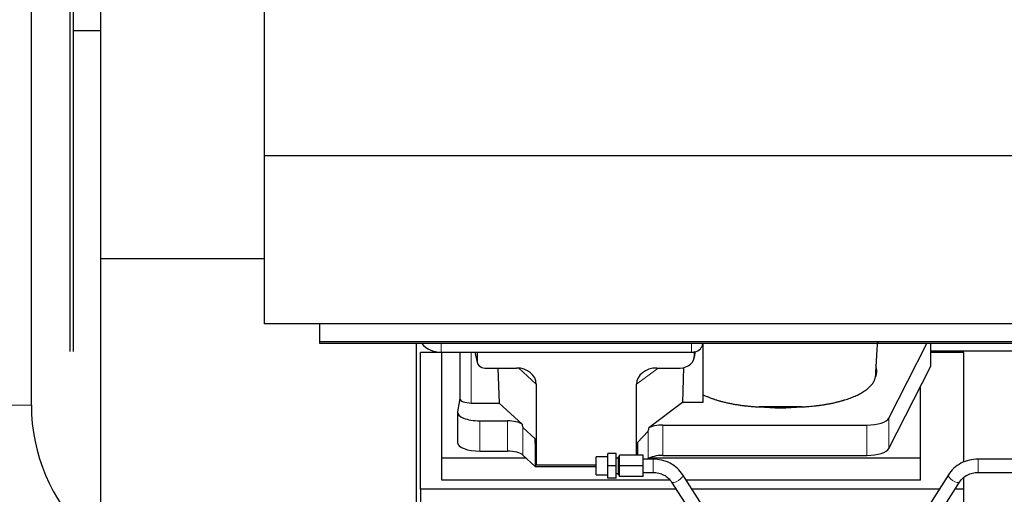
# Model space of a CAD drawing. Header units: inches. Extents: x 0 to 23760, y -13 to 16800.
# Tile 8 of 222: x 2542 to 3426, y 6347 to 6773. Entities that reach past the tile are written whole.
import ezdxf

# ---------------------------------------------------------------- set-up
doc = ezdxf.new("R2010")
doc.units = ezdxf.units.IN
doc.layers.add('254', color=7, linetype='Continuous', true_color=0xffffff)

msp = doc.modelspace()

# ---------------------------------------------------------------- linework, layer by layer
at = {"layer": '254', "color": 2, "linetype": 'Continuous', "lineweight": 25}
for p, q in [((2552.327, 6426.819), (2552.327, 7424.573)), ((2761.791, 6650.91), (2761.791, 7202.36)), ((2614.291, 6925.696), (2614.291, 6763.229)), ((2587.291, 6474.962), (2587.291, 6783.053)), ((2590.291, 6474.962), (2590.291, 6783.053)), ((2614.291, 6763.229), (2590.291, 6763.229)), ((2614.291, 6763.229), (2614.291, 6185.655)), ((2761.791, 6499.885), (2761.791, 6650.91)), ((6116.291, 6650.91), (2761.791, 6650.91)), ((2761.791, 6558.228), (2614.292, 6558.228)), ((6116.291, 6499.885), (2761.791, 6499.885)), ((2811.291, 6483.601), (2811.291, 6499.885)), ((2811.291, 6482.101), (2811.291, 6483.601)), ((4386.089, 6483.601), (2811.291, 6483.601)), ((4386.089, 6482.101), (2811.291, 6482.101)), ((2898.288, 6295.955), (2898.288, 6482.1)), ((2920.345, 6474.377), (3145.345, 6474.377)), ((2920.951, 6379.282), (2920.951, 6474.376)), ((2937.277, 6474.379), (2937.277, 6432.637)), ((2950.689, 6474.377), (2952.794, 6465.135)), ((2952.655, 6474.377), (2952.655, 6466.366)), ((3147.85, 6469.609), (3148.935, 6474.906)), ((3148.06, 6471.676), (3148.06, 6474.973)), ((3155.345, 6482.102), (3155.345, 6429.049)), ((3322.558, 6415.077), (3356.658, 6482.1)), ((3360.315, 6462.771), (3360.315, 6482.1)), ((3360.317, 6475.733), (3472.251, 6475.733)), ((2920.951, 6473.993), (2901.951, 6473.993)), ((2901.951, 6351.168), (2901.951, 6473.993)), ((3389.951, 6473.993), (3360.316, 6473.993)), ((3389.951, 6375.543), (3389.951, 6473.993)), ((2959.628, 6460.18), (2988.089, 6460.18)), ((2971.342, 6460.18), (2972.576, 6428.731)), ((3114.257, 6460.18), (3135.109, 6460.18)), ((3138.228, 6460.516), (3137.307, 6429.049)), ((3322.558, 6387.822), (3359.947, 6461.309)), ((3005.885, 6445.55), (3005.885, 6372.956)), ((3095.92, 6381.797), (3095.92, 6445.644)), ((3350.951, 6379.282), (3350.951, 6443.628)), ((2937.277, 6432.767), (2935.206, 6420.879)), ((2947.486, 6428.731), (2972.576, 6428.731)), ((2993.126, 6409.752), (2972.576, 6428.731)), ((3137.307, 6429.049), (3107.055, 6406.329)), ((3155.345, 6429.049), (3137.307, 6429.049)), ((2935.162, 6420.37), (2935.162, 6393.115)), ((2955.162, 6412.716), (2979.996, 6412.716)), ((3004.965, 6396.415), (2993.855, 6406.582)), ((3119.536, 6408.886), (3302.926, 6408.886)), ((3004.965, 6396.415), (3004.965, 6371.653)), ((3005.885, 6372.956), (3004.965, 6396.415)), ((3106.219, 6403.423), (3096.901, 6393.277)), ((3096.901, 6393.277), (3096.347, 6381.796)), ((3096.901, 6393.277), (3096.901, 6381.796)), ((2920.951, 6359.479), (2920.951, 6379.282)), ((2996.712, 6379.282), (2920.951, 6379.282)), ((2955.162, 6385.461), (2979.996, 6385.461)), ((2993.855, 6381.918), (3004.965, 6371.653)), ((3070.232, 6380.296), (3059.732, 6380.296)), ((3059.732, 6364.296), (3059.732, 6380.296)), ((3070.232, 6372.296), (3070.232, 6383.296)), ((3077.732, 6383.296), (3070.232, 6383.296)), ((3077.732, 6372.296), (3077.732, 6383.296)), ((3079.732, 6379.296), (3077.732, 6379.296)), ((3080.732, 6380.296), (3079.732, 6380.296)), ((3079.732, 6364.296), (3079.732, 6380.296)), ((3080.732, 6372.296), (3080.732, 6381.796)), ((3101.732, 6381.796), (3080.732, 6381.796)), ((3101.732, 6372.296), (3101.732, 6381.796)), ((3110.732, 6378.296), (3101.732, 6378.296)), ((3105.898, 6378.296), (3106.219, 6378.533)), ((3350.951, 6379.282), (3107.437, 6379.282)), ((3119.536, 6381.631), (3302.926, 6381.631)), ((3350.951, 6359.479), (3350.951, 6379.282)), ((3558.732, 6378.296), (3402.732, 6378.296)), ((3004.965, 6371.653), (3059.731, 6371.653)), ((3059.732, 6372.956), (3005.885, 6372.956)), ((3077.732, 6372.296), (3070.232, 6372.296)), ((3070.232, 6361.296), (3070.232, 6372.296)), ((3077.732, 6361.296), (3077.732, 6372.296)), ((3080.732, 6362.796), (3080.732, 6372.296)), ((3101.732, 6372.296), (3080.732, 6372.296)), ((3101.732, 6362.796), (3101.732, 6372.296)), ((3125.88, 6359.479), (2920.951, 6359.479)), ((3059.732, 6364.296), (3070.232, 6364.296)), ((3077.732, 6361.296), (3070.232, 6361.296)), ((3077.732, 6365.296), (3079.732, 6365.296)), ((3079.732, 6364.296), (3080.732, 6364.296)), ((3101.732, 6362.796), (3080.732, 6362.796)), ((3101.732, 6366.296), (3110.732, 6366.296)), ((3154.763, 6337.002), (3137.443, 6364.191)), ((3350.951, 6359.479), (3140.439, 6359.479)), ((3376.021, 6364.191), (3358.7, 6337.002)), ((3389.951, 6351.168), (3389.951, 6361.907)), ((3402.732, 6366.296), (3558.732, 6366.296)), ((2901.951, 6351.168), (2901.951, 6264.85)), ((3131.517, 6351.168), (2901.951, 6351.168)), ((3127.322, 6357.744), (3144.643, 6330.554)), ((3367.724, 6351.168), (3145.745, 6351.168)), ((3368.821, 6330.554), (3386.142, 6357.744)), ((3389.951, 6351.168), (3381.945, 6351.168)), ((3389.951, 6311.969), (3389.951, 6351.168))]:
    msp.add_line(p, q, dxfattribs=at)
at = {"layer": '254', "color": 110, "linetype": 'Continuous', "lineweight": 13}
for p, q in [((2920.345, 6474.377), (2920.345, 6482.101)), ((2947.486, 6428.731), (2947.486, 6474.377)), ((2950.831, 6474.377), (2952.655, 6466.366)), ((3145.345, 6474.377), (3145.345, 6482.101)), ((3148.06, 6471.676), (3148.708, 6474.839)), ((3359.947, 6482.1), (3359.947, 6461.309)), ((3005.885, 6445.55), (2990.147, 6460.086)), ((3115.276, 6460.18), (3095.92, 6445.644)), ((2476.255, 6426.819), (2552.327, 6426.819)), ((2955.162, 6412.716), (2955.162, 6385.461)), ((2979.996, 6412.716), (2979.996, 6385.461)), ((3322.558, 6415.077), (3322.558, 6387.822)), ((2993.855, 6406.582), (2993.855, 6381.918)), ((3119.536, 6408.886), (3119.536, 6381.631)), ((3302.926, 6408.886), (3302.926, 6381.631)), ((3106.219, 6403.423), (3106.219, 6378.533)), ((3110.732, 6378.296), (3110.732, 6366.296)), ((3402.732, 6378.296), (3402.732, 6366.296))]:
    msp.add_line(p, q, dxfattribs=at)
at = {"layer": '254', "color": 2, "linetype": 'Continuous', "lineweight": 25}
for radius in [238.036, 161.964]:
    msp.add_arc((2714.291, 6426.819), radius, 180, 270, dxfattribs=at)
for centre, major_axis, ratio, start_param, end_param in [((2920.345, 6490.245), (-20, 0), 0.7933958, 0.5389795, 1.5707963), ((3145.345, 6482.311), (-10, 0), 0.7933958, 1.5707963, 1.7425489), ((3145.345, 6495.17), (0, -20.985), 0.4765235, 0.1717525, 0.2749449), ((3145.345, 6482.311), (-10, 0), 0.7933958, 1.8474697, 3.1150834), ((3145.951, 6377.836), (-244, 0), 0.8870108, 3.6019342, 3.6108681), ((2959.682, 6466.413), (-7.024, -0.222), 0.8867966, 6.2551969, 7.8183965), ((3135.019, 6471.756), (13.036, -0.373), 0.8874794, 4.7446027, 6.3085613), ((2987.473, 6445.044), (-18.368, -1.548), 0.8197595, 3.0726, 4.6099191), ((3115.015, 6445.044), (19.053, -1.602), 0.7899984, 1.6768142, 3.2079098), ((3225.295, 6457.498), (-86.5, 0), 0.3826834, 2.9725041, 3.2916257), ((3340.315, 6462.771), (-20, 0), 0.3826834, 2.9492947, 3.1416097), ((2947.486, 6432.637), (-10.208, 0), 0.3826834, 0.0000123, 1.5707963), ((3225.295, 6457.498), (-86.5, 0), 0.3826834, 1.3483772, 1.7943795), ((2955.162, 6420.37), (-20, 0), 0.3826834, 6.216629, 7.8539816), ((2979.996, 6406.976), (15, 0), 0.3826834, 0.5047652, 1.5707963), ((3302.926, 6416.539), (-20, 0), 0.3826834, 1.5707963, 2.9492947), ((2979.996, 6818.19), (13.933, -411.641), 0.0134983, 6.1578935, 6.2699677), ((3119.536, 6749.656), (-13.469, -346.314), 0.0190642, 0.0224463, 0.1321927), ((3119.536, 6403.145), (15, 0), 0.3826834, 1.5707963, 2.5536377), ((2955.162, 6393.115), (-20, 0), 0.3826834, 0.0000123, 1.5707963), ((3302.926, 6389.285), (-20, 0), 0.3826834, 1.5707963, 2.9492947), ((2979.996, 6379.721), (15, 0), 0.3826834, 0.392691, 1.5707963), ((3119.536, 6375.891), (15, 0), 0.3826834, 1.5707963, 2.6633841)]:
    msp.add_ellipse(centre, major_axis=major_axis, ratio=ratio, start_param=start_param, end_param=end_param, dxfattribs=at)
at = {"layer": '254', "color": 110, "linetype": 'Continuous', "lineweight": 13}
for centre, major_axis, start_param, end_param in [((3132.382, 6360.967), (5.06, 3.224), 3.1521955, 6.2831853), ((3381.081, 6360.967), (-5.06, 3.224), 0, 3.1309898)]:
    msp.add_ellipse(centre, major_axis=major_axis, ratio=0.3659982, start_param=start_param, end_param=end_param, dxfattribs=at)
at = {"layer": '254', "color": 2, "linetype": 'Continuous', "lineweight": 25}
for points, knots in [([(3310.792, 6454.741), (3310.843, 6455.64), (3311.084, 6459.853), (3311.548, 6467.614), (3312.089, 6476.365), (3312.431, 6481.786), (3312.545, 6483.599)], [0, 0, 0, 0, 0.0960741, 0.4489663, 0.8160645, 1, 1, 1, 1]), ([(3244.474, 6425.22), (3245.547, 6425.271), (3246.616, 6425.331), (3248.746, 6425.468), (3249.807, 6425.546), (3252.978, 6425.805), (3255.077, 6426.013), (3257.68, 6426.317), (3258.199, 6426.381), (3258.977, 6426.479), (3259.366, 6426.529), (3259.883, 6426.597), (3260.142, 6426.631), (3261.303, 6426.788), (3262.323, 6426.936), (3264.342, 6427.247), (3265.339, 6427.41), (3267.313, 6427.753), (3268.288, 6427.932), (3270.216, 6428.306), (3271.168, 6428.501), (3273.051, 6428.906), (3274.911, 6429.327), (3277.635, 6430.004), (3279.406, 6430.487), (3280.717, 6430.861), (3281.151, 6430.988), (3281.69, 6431.149), (3281.798, 6431.181), (3282.013, 6431.246), (3282.12, 6431.278), (3282.441, 6431.376), (3282.654, 6431.442), (3283.713, 6431.772), (3284.543, 6432.042), (3286.978, 6432.871), (3288.53, 6433.448), (3290.756, 6434.349), (3292.205, 6434.962), (3294.278, 6435.915), (3295.591, 6436.574), (3296.869, 6437.246), (3297.491, 6437.587), (3298.397, 6438.109), (3298.695, 6438.284), (3299.061, 6438.505), (3299.134, 6438.55), (3299.279, 6438.638), (3299.496, 6438.772), (3299.709, 6438.906), (3300.414, 6439.353), (3301.497, 6440.075), (3302.993, 6441.179), (3304.36, 6442.304), (3305.188, 6443.067), (3305.973, 6443.837), (3306.344, 6444.226), (3307.393, 6445.401), (3308.006, 6446.199), (3308.595, 6447.112), (3308.659, 6447.213), (3308.785, 6447.417), (3308.846, 6447.519), (3309.026, 6447.826), (3309.139, 6448.03), (3309.462, 6448.644), (3309.654, 6449.053), (3309.991, 6449.873), (3310.137, 6450.283), (3310.383, 6451.105), (3310.484, 6451.516), (3310.561, 6451.927)], [0, 0, 0, 0, 0.03125, 0.03125, 0.0625, 0.0625, 0.125, 0.125, 0.140625, 0.140625, 0.1484375, 0.1523437, 0.15625, 0.15625, 0.1875, 0.1875, 0.21875, 0.21875, 0.25, 0.25, 0.28125, 0.28125, 0.3125, 0.34375, 0.375, 0.375, 0.390625, 0.390625, 0.3945312, 0.3945312, 0.3984375, 0.3984375, 0.40625, 0.40625, 0.4375, 0.4375, 0.5, 0.5, 0.53125, 0.5625, 0.59375, 0.59375, 0.625, 0.625, 0.640625, 0.640625, 0.6445312, 0.6445312, 0.6484375, 0.65625, 0.65625, 0.6875, 0.71875, 0.75, 0.78125, 0.78125, 0.8125, 0.8125, 0.875, 0.875, 0.8828125, 0.8828125, 0.890625, 0.890625, 0.90625, 0.90625, 0.9375, 0.9375, 0.96875, 0.96875, 1, 1, 1, 1]), ([(3310.604, 6452.487), (3310.643, 6452.703), (3310.675, 6452.918), (3310.726, 6453.349), (3310.764, 6453.78), (3310.779, 6454.211), (3310.786, 6454.533), (3310.787, 6454.641), (3310.788, 6454.748)], [0, 0, 0, 0, 0.2858572, 0.2858572, 0.5717144, 0.8575716, 0.8575716, 1, 1, 1, 1]), ([(3155.345, 6436.383), (3156.108, 6436), (3156.893, 6435.626), (3158.51, 6434.895), (3160.171, 6434.18), (3161.921, 6433.498), (3163.715, 6432.831), (3164.634, 6432.506), (3166.517, 6431.873), (3167.481, 6431.564), (3168.963, 6431.114), (3169.462, 6430.966), (3170.094, 6430.784), (3170.22, 6430.748), (3170.475, 6430.675), (3170.602, 6430.639), (3170.985, 6430.532), (3171.241, 6430.461), (3172.526, 6430.109), (3173.569, 6429.839), (3175.682, 6429.32), (3177.824, 6428.823), (3180.022, 6428.367), (3182.248, 6427.933), (3183.375, 6427.726), (3185.657, 6427.335), (3186.812, 6427.15), (3189.152, 6426.801), (3190.336, 6426.638), (3191.834, 6426.447), (3192.284, 6426.391), (3192.737, 6426.336), (3193.039, 6426.3), (3193.191, 6426.282), (3193.948, 6426.194), (3194.555, 6426.126), (3196.378, 6425.932), (3197.598, 6425.814), (3200.045, 6425.602), (3201.273, 6425.507), (3203.737, 6425.341), (3204.973, 6425.27), (3206.214, 6425.211)], [0, 0, 0, 0, 0.0625, 0.0625, 0.125, 0.1875, 0.1875, 0.25, 0.25, 0.3125, 0.3125, 0.34375, 0.34375, 0.3515625, 0.3515625, 0.359375, 0.359375, 0.375, 0.375, 0.4375, 0.4375, 0.5, 0.5625, 0.5625, 0.625, 0.625, 0.6875, 0.6875, 0.75, 0.75, 0.765625, 0.7734375, 0.7734375, 0.78125, 0.78125, 0.8125, 0.8125, 0.875, 0.875, 0.9375, 0.9375, 1, 1, 1, 1]), ([(3206.024, 6425.69), (3206.82, 6425.651), (3207.617, 6425.617), (3209.214, 6425.561), (3210.015, 6425.538), (3211.218, 6425.511), (3211.619, 6425.504), (3212.423, 6425.492), (3212.825, 6425.487), (3213.63, 6425.479), (3214.033, 6425.476), (3214.839, 6425.472), (3215.242, 6425.47), (3215.848, 6425.469), (3216.049, 6425.468), (3216.453, 6425.468), (3216.655, 6425.468), (3217.26, 6425.468), (3217.664, 6425.468), (3218.876, 6425.468), (3219.683, 6425.468), (3222.106, 6425.469), (3223.722, 6425.468), (3226.952, 6425.468), (3228.568, 6425.468), (3231.798, 6425.467), (3233.413, 6425.467), (3235.079, 6425.467), (3235.13, 6425.467), (3235.231, 6425.467), (3235.281, 6425.467), (3235.433, 6425.467), (3235.533, 6425.467), (3235.836, 6425.468), (3236.038, 6425.469), (3236.644, 6425.472), (3237.048, 6425.476), (3237.653, 6425.483), (3237.855, 6425.486), (3238.259, 6425.492), (3238.864, 6425.501), (3239.468, 6425.514), (3241.476, 6425.563), (3243.072, 6425.621), (3244.658, 6425.698)], [0, 0, 0, 0, 0.0625, 0.0625, 0.125, 0.125, 0.15625, 0.15625, 0.1875, 0.1875, 0.21875, 0.21875, 0.25, 0.25, 0.265625, 0.265625, 0.28125, 0.28125, 0.3125, 0.3125, 0.375, 0.375, 0.5, 0.5, 0.625, 0.625, 0.75, 0.75, 0.7539062, 0.7539062, 0.7578125, 0.7578125, 0.765625, 0.765625, 0.78125, 0.78125, 0.8125, 0.8125, 0.828125, 0.828125, 0.84375, 0.875, 0.875, 1, 1, 1, 1]), ([(3137.431, 6364.21), (3136.038, 6366.377), (3132.764, 6370.267), (3126.283, 6374.887), (3118.693, 6377.672), (3113.434, 6378.289), (3110.732, 6378.296)], [0, 0, 0, 0, 0.2492977, 0.5015497, 0.7530506, 1, 1, 1, 1]), ([(3402.732, 6378.296), (3400.03, 6378.288), (3394.772, 6377.668), (3387.18, 6374.887), (3380.696, 6370.269), (3377.425, 6366.378), (3376.033, 6364.21)], [0, 0, 0, 0, 0.2469717, 0.498386, 0.7507276, 1, 1, 1, 1]), ([(3110.732, 6366.296), (3112.5, 6366.311), (3115.841, 6365.948), (3120.556, 6364.223), (3124.53, 6361.436), (3126.498, 6359.068), (3127.334, 6357.725)], [0, 0, 0, 0, 0.2548586, 0.5023655, 0.7487111, 1, 1, 1, 1]), ([(3386.129, 6357.725), (3386.964, 6359.069), (3388.93, 6361.438), (3392.907, 6364.222), (3397.623, 6365.945), (3400.965, 6366.31), (3402.732, 6366.296)], [0, 0, 0, 0, 0.251329, 0.4975182, 0.7451753, 1, 1, 1, 1])]:
    msp.add_open_spline(points, degree=3, knots=knots, dxfattribs=at)
msp.add_rational_spline([(3148.06, 6474.973), (3148.068, 6474.826), (3148.076, 6474.679)], [0.500000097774, 0.499999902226, 0.500000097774], degree=2, dxfattribs=at)
for points in [[(3310.853, 6462.831), (3310.843, 6462.703), (3310.833, 6462.574), (3310.823, 6462.446)], [(3310.561, 6451.927), (3310.576, 6452.114), (3310.59, 6452.301), (3310.604, 6452.487)], [(3206.214, 6425.211), (3206.151, 6425.371), (3206.088, 6425.53), (3206.024, 6425.69)], [(3244.658, 6425.698), (3244.596, 6425.538), (3244.535, 6425.379), (3244.474, 6425.22)]]:
    msp.add_open_spline(points, degree=3, dxfattribs=at)

doc.saveas('drawing.dxf')
